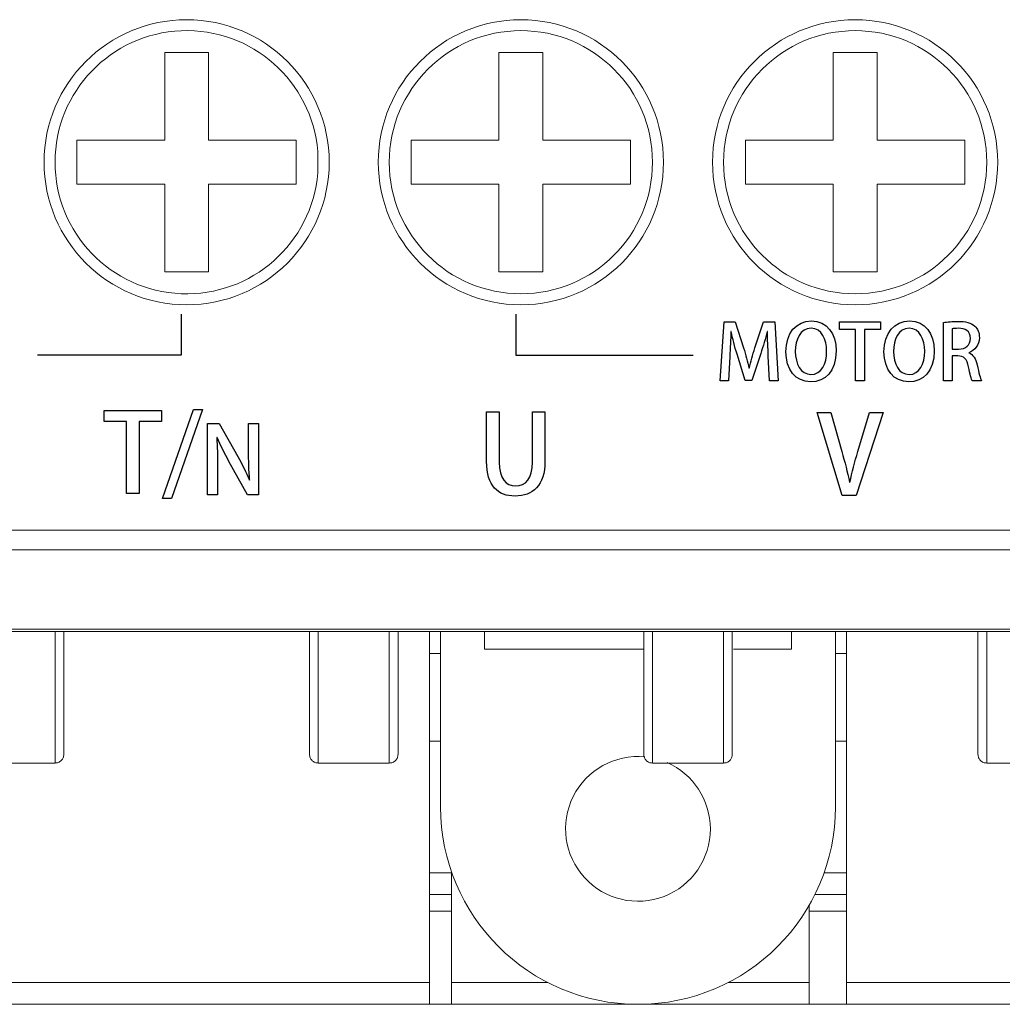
# Model space of a CAD drawing. Header units: millimetres. Extents: x -420 to 420, y -297 to 297.
# Tile 5 of 146: x -251 to -229, y -165 to -143. Entities that reach past the tile are written whole.
import ezdxf

# ---------------------------------------------------------------- set-up
doc = ezdxf.new("R2010")
doc.units = ezdxf.units.MM
doc.header["$MEASUREMENT"] = 0
doc.layers.add('layer 1', color=7, linetype='Continuous')

msp = doc.modelspace()

# ---------------------------------------------------------------- linework, layer by layer
at = {"layer": 'layer 1', "lineweight": 9}
for points, knots in [([(-244.4355, -145.8025), (-244.4355, -144.0076), (-245.8905, -142.5525), (-247.6855, -142.5525), (-247.6855, -142.5525), (-249.4804, -142.5525), (-250.9355, -144.0076), (-250.9355, -145.8025), (-250.9355, -145.8025), (-250.9355, -147.5974), (-249.4804, -149.0525), (-247.6855, -149.0525), (-247.6855, -149.0525), (-245.8906, -149.0525), (-244.4355, -147.5974), (-244.4355, -145.8025)], [0, 0, 0, 0, 0.2, 0.2, 0.2, 0.2, 0.4, 0.4, 0.4, 0.4, 0.6, 0.6, 0.6, 0.6, 1, 1, 1, 1]), ([(-236.8155, -145.8025), (-236.8155, -144.0076), (-238.2705, -142.5525), (-240.0655, -142.5525), (-240.0655, -142.5525), (-241.8604, -142.5525), (-243.3155, -144.0076), (-243.3155, -145.8025), (-243.3155, -145.8025), (-243.3155, -147.5974), (-241.8604, -149.0525), (-240.0655, -149.0525), (-240.0655, -149.0525), (-238.2706, -149.0525), (-236.8155, -147.5974), (-236.8155, -145.8025)], [0, 0, 0, 0, 0.2, 0.2, 0.2, 0.2, 0.4, 0.4, 0.4, 0.4, 0.6, 0.6, 0.6, 0.6, 1, 1, 1, 1]), ([(-229.1955, -145.8025), (-229.1955, -144.0076), (-230.6505, -142.5525), (-232.4455, -142.5525), (-232.4455, -142.5525), (-234.2404, -142.5525), (-235.6955, -144.0076), (-235.6955, -145.8025), (-235.6955, -145.8025), (-235.6955, -147.5974), (-234.2404, -149.0525), (-232.4455, -149.0525), (-232.4455, -149.0525), (-230.6506, -149.0525), (-229.1955, -147.5974), (-229.1955, -145.8025)], [0, 0, 0, 0, 0.2, 0.2, 0.2, 0.2, 0.4, 0.4, 0.4, 0.4, 0.6, 0.6, 0.6, 0.6, 1, 1, 1, 1]), ([(-244.6955, -145.5577), (-244.8267, -143.9539), (-246.2001, -142.7393), (-247.8079, -142.805), (-247.8079, -142.805), (-249.4158, -142.8707), (-250.6855, -144.1933), (-250.6855, -145.8025), (-250.6855, -145.8025), (-250.6855, -147.4117), (-249.4158, -148.7343), (-247.8079, -148.8), (-247.8079, -148.8), (-246.2001, -148.8657), (-244.8267, -147.6511), (-244.6955, -146.0472)], [0, 0, 0, 0, 0.2, 0.2, 0.2, 0.2, 0.4, 0.4, 0.4, 0.4, 0.6, 0.6, 0.6, 0.6, 1, 1, 1, 1]), ([(-237.0655, -145.8025), (-237.0655, -144.1456), (-238.4086, -142.8025), (-240.0655, -142.8025), (-240.0655, -142.8025), (-241.7223, -142.8025), (-243.0655, -144.1456), (-243.0655, -145.8025), (-243.0655, -145.8025), (-243.0655, -147.4593), (-241.7223, -148.8025), (-240.0655, -148.8025), (-240.0655, -148.8025), (-238.4086, -148.8025), (-237.0655, -147.4594), (-237.0655, -145.8025)], [0, 0, 0, 0, 0.2, 0.2, 0.2, 0.2, 0.4, 0.4, 0.4, 0.4, 0.6, 0.6, 0.6, 0.6, 1, 1, 1, 1]), ([(-229.4455, -145.8025), (-229.4455, -144.1456), (-230.7886, -142.8025), (-232.4455, -142.8025), (-232.4455, -142.8025), (-234.1023, -142.8025), (-235.4455, -144.1456), (-235.4455, -145.8025), (-235.4455, -145.8025), (-235.4455, -147.4593), (-234.1023, -148.8025), (-232.4455, -148.8025), (-232.4455, -148.8025), (-230.7886, -148.8025), (-229.4455, -147.4594), (-229.4455, -145.8025)], [0, 0, 0, 0, 0.2, 0.2, 0.2, 0.2, 0.4, 0.4, 0.4, 0.4, 0.6, 0.6, 0.6, 0.6, 1, 1, 1, 1]), ([(-250.6855, -159.5025), (-250.6855, -159.5025), (-250.6855, -159.5025), (-250.6855, -159.5025), (-250.6855, -159.5025), (-250.6855, -159.5025), (-250.6855, -159.467), (-250.6855, -159.3939), (-250.6855, -159.3939), (-250.6855, -159.3185), (-250.6855, -159.2031), (-250.6855, -159.0404), (-250.6855, -159.0404), (-250.6855, -158.9006), (-250.6855, -158.7259), (-250.6855, -158.5047), (-250.6855, -158.5047), (-250.6855, -158.2765), (-250.6855, -157.9987), (-250.6855, -157.663), (-250.6855, -157.663), (-250.6855, -157.4757), (-250.6855, -157.2702), (-250.6855, -157.0522), (-250.6855, -157.0522), (-250.6855, -156.8746), (-250.6855, -156.6885), (-250.6855, -156.5025)], [0, 0, 0, 0, 0.125, 0.125, 0.125, 0.125, 0.25, 0.25, 0.25, 0.25, 0.375, 0.375, 0.375, 0.375, 0.5, 0.5, 0.5, 0.5, 0.625, 0.625, 0.625, 0.625, 0.75, 0.75, 0.75, 0.75, 1, 1, 1, 1]), ([(-250.4855, -156.5025), (-250.4855, -156.6684), (-250.4855, -156.8344), (-250.4855, -156.9929), (-250.4855, -156.9929), (-250.4855, -157.1912), (-250.4855, -157.3779), (-250.4855, -157.5484), (-250.4855, -157.5484), (-250.4855, -157.864), (-250.4855, -158.1243), (-250.4855, -158.3385), (-250.4855, -158.3385), (-250.4855, -158.551), (-250.4855, -158.7182), (-250.4855, -158.8533), (-250.4855, -158.8533), (-250.4855, -159.1235), (-250.4855, -159.2657), (-250.4855, -159.2945), (-250.4855, -159.2945), (-250.4855, -159.2991), (-250.4855, -159.3008), (-250.4855, -159.3025)], [0, 0, 0, 0, 0.1428571, 0.1428571, 0.1428571, 0.1428571, 0.2857143, 0.2857143, 0.2857143, 0.2857143, 0.4285714, 0.4285714, 0.4285714, 0.4285714, 0.5714286, 0.5714286, 0.5714286, 0.5714286, 0.7142857, 0.7142857, 0.7142857, 0.7142857, 1, 1, 1, 1]), ([(-244.8855, -159.3025), (-244.8855, -159.2824), (-244.8855, -159.2624), (-244.8855, -159.1944), (-244.8855, -159.1944), (-244.8855, -159.1265), (-244.8855, -159.0107), (-244.8855, -158.8533), (-244.8855, -158.8533), (-244.8855, -158.7176), (-244.8855, -158.5508), (-244.8855, -158.3385), (-244.8855, -158.3385), (-244.8855, -158.1244), (-244.8855, -157.864), (-244.8855, -157.5484), (-244.8855, -157.5484), (-244.8855, -157.3779), (-244.8855, -157.1912), (-244.8855, -156.9929), (-244.8855, -156.9929), (-244.8855, -156.8344), (-244.8855, -156.6684), (-244.8855, -156.5025)], [0, 0, 0, 0, 0.1428571, 0.1428571, 0.1428571, 0.1428571, 0.2857143, 0.2857143, 0.2857143, 0.2857143, 0.4285714, 0.4285714, 0.4285714, 0.4285714, 0.5714286, 0.5714286, 0.5714286, 0.5714286, 0.7142857, 0.7142857, 0.7142857, 0.7142857, 1, 1, 1, 1]), ([(-244.6855, -156.5025), (-244.6855, -156.5025), (-244.6855, -156.5025), (-244.6855, -156.5025), (-244.6855, -156.5025), (-244.6855, -156.6879), (-244.6855, -156.8744), (-244.6855, -157.0522), (-244.6855, -157.0522), (-244.6855, -157.2705), (-244.6855, -157.4757), (-244.6855, -157.663), (-244.6855, -157.663), (-244.6855, -157.9987), (-244.6855, -158.2767), (-244.6855, -158.5047), (-244.6855, -158.5047), (-244.6855, -158.7257), (-244.6855, -158.8996), (-244.6855, -159.0404), (-244.6855, -159.0404), (-244.6855, -159.1176), (-244.6855, -159.1849), (-244.6855, -159.2394), (-244.6855, -159.2394), (-244.6855, -159.4127), (-244.6855, -159.4576), (-244.6855, -159.5025)], [0, 0, 0, 0, 0.125, 0.125, 0.125, 0.125, 0.25, 0.25, 0.25, 0.25, 0.375, 0.375, 0.375, 0.375, 0.5, 0.5, 0.5, 0.5, 0.625, 0.625, 0.625, 0.625, 0.75, 0.75, 0.75, 0.75, 1, 1, 1, 1]), ([(-243.0655, -159.5025), (-243.0655, -159.5025), (-243.0655, -159.5025), (-243.0655, -159.5025), (-243.0655, -159.5025), (-243.0655, -159.5025), (-243.0655, -159.467), (-243.0655, -159.3939), (-243.0655, -159.3939), (-243.0655, -159.3185), (-243.0655, -159.2031), (-243.0655, -159.0404), (-243.0655, -159.0404), (-243.0655, -158.9006), (-243.0655, -158.7259), (-243.0655, -158.5047), (-243.0655, -158.5047), (-243.0655, -158.2765), (-243.0655, -157.9987), (-243.0655, -157.663), (-243.0655, -157.663), (-243.0655, -157.4757), (-243.0655, -157.2702), (-243.0655, -157.0522), (-243.0655, -157.0522), (-243.0655, -156.8746), (-243.0655, -156.6885), (-243.0655, -156.5025)], [0, 0, 0, 0, 0.125, 0.125, 0.125, 0.125, 0.25, 0.25, 0.25, 0.25, 0.375, 0.375, 0.375, 0.375, 0.5, 0.5, 0.5, 0.5, 0.625, 0.625, 0.625, 0.625, 0.75, 0.75, 0.75, 0.75, 1, 1, 1, 1]), ([(-242.8655, -156.5025), (-242.8655, -156.6684), (-242.8655, -156.8344), (-242.8655, -156.9929), (-242.8655, -156.9929), (-242.8655, -157.1912), (-242.8655, -157.3779), (-242.8655, -157.5484), (-242.8655, -157.5484), (-242.8655, -157.864), (-242.8655, -158.1243), (-242.8655, -158.3385), (-242.8655, -158.3385), (-242.8655, -158.551), (-242.8655, -158.7182), (-242.8655, -158.8533), (-242.8655, -158.8533), (-242.8655, -159.1235), (-242.8655, -159.2657), (-242.8655, -159.2945), (-242.8655, -159.2945), (-242.8655, -159.2991), (-242.8655, -159.3008), (-242.8655, -159.3025)], [0, 0, 0, 0, 0.1428571, 0.1428571, 0.1428571, 0.1428571, 0.2857143, 0.2857143, 0.2857143, 0.2857143, 0.4285714, 0.4285714, 0.4285714, 0.4285714, 0.5714286, 0.5714286, 0.5714286, 0.5714286, 0.7142857, 0.7142857, 0.7142857, 0.7142857, 1, 1, 1, 1]), ([(-237.2655, -159.3025), (-237.2655, -159.2824), (-237.2655, -159.2624), (-237.2655, -159.1944), (-237.2655, -159.1944), (-237.2655, -159.1265), (-237.2655, -159.0107), (-237.2655, -158.8533), (-237.2655, -158.8533), (-237.2655, -158.7176), (-237.2655, -158.5508), (-237.2655, -158.3385), (-237.2655, -158.3385), (-237.2655, -158.1244), (-237.2655, -157.864), (-237.2655, -157.5484), (-237.2655, -157.5484), (-237.2655, -157.3779), (-237.2655, -157.1912), (-237.2655, -156.9929), (-237.2655, -156.9929), (-237.2655, -156.8344), (-237.2655, -156.6684), (-237.2655, -156.5025)], [0, 0, 0, 0, 0.1428571, 0.1428571, 0.1428571, 0.1428571, 0.2857143, 0.2857143, 0.2857143, 0.2857143, 0.4285714, 0.4285714, 0.4285714, 0.4285714, 0.5714286, 0.5714286, 0.5714286, 0.5714286, 0.7142857, 0.7142857, 0.7142857, 0.7142857, 1, 1, 1, 1]), ([(-237.0655, -156.5025), (-237.0655, -156.5025), (-237.0655, -156.5025), (-237.0655, -156.5025), (-237.0655, -156.5025), (-237.0655, -156.6879), (-237.0655, -156.8744), (-237.0655, -157.0522), (-237.0655, -157.0522), (-237.0655, -157.2705), (-237.0655, -157.4757), (-237.0655, -157.663), (-237.0655, -157.663), (-237.0655, -157.9987), (-237.0655, -158.2767), (-237.0655, -158.5047), (-237.0655, -158.5047), (-237.0655, -158.7257), (-237.0655, -158.8996), (-237.0655, -159.0404), (-237.0655, -159.0404), (-237.0655, -159.1176), (-237.0655, -159.1849), (-237.0655, -159.2394), (-237.0655, -159.2394), (-237.0655, -159.4127), (-237.0655, -159.4576), (-237.0655, -159.5025)], [0, 0, 0, 0, 0.125, 0.125, 0.125, 0.125, 0.25, 0.25, 0.25, 0.25, 0.375, 0.375, 0.375, 0.375, 0.5, 0.5, 0.5, 0.5, 0.625, 0.625, 0.625, 0.625, 0.75, 0.75, 0.75, 0.75, 1, 1, 1, 1]), ([(-235.4455, -159.5025), (-235.4455, -159.5025), (-235.4455, -159.5025), (-235.4455, -159.5025), (-235.4455, -159.5025), (-235.4455, -159.5025), (-235.4455, -159.467), (-235.4455, -159.3939), (-235.4455, -159.3939), (-235.4455, -159.3185), (-235.4455, -159.2031), (-235.4455, -159.0404), (-235.4455, -159.0404), (-235.4455, -158.9006), (-235.4455, -158.7259), (-235.4455, -158.5047), (-235.4455, -158.5047), (-235.4455, -158.2765), (-235.4455, -157.9987), (-235.4455, -157.663), (-235.4455, -157.663), (-235.4455, -157.4757), (-235.4455, -157.2702), (-235.4455, -157.0522), (-235.4455, -157.0522), (-235.4455, -156.8746), (-235.4455, -156.6885), (-235.4455, -156.5025)], [0, 0, 0, 0, 0.125, 0.125, 0.125, 0.125, 0.25, 0.25, 0.25, 0.25, 0.375, 0.375, 0.375, 0.375, 0.5, 0.5, 0.5, 0.5, 0.625, 0.625, 0.625, 0.625, 0.75, 0.75, 0.75, 0.75, 1, 1, 1, 1]), ([(-235.2455, -156.5025), (-235.2455, -156.6684), (-235.2455, -156.8344), (-235.2455, -156.9929), (-235.2455, -156.9929), (-235.2455, -157.1912), (-235.2455, -157.3779), (-235.2455, -157.5484), (-235.2455, -157.5484), (-235.2455, -157.864), (-235.2455, -158.1243), (-235.2455, -158.3385), (-235.2455, -158.3385), (-235.2455, -158.551), (-235.2455, -158.7182), (-235.2455, -158.8533), (-235.2455, -158.8533), (-235.2455, -159.1235), (-235.2455, -159.2657), (-235.2455, -159.2945), (-235.2455, -159.2945), (-235.2455, -159.2991), (-235.2455, -159.3008), (-235.2455, -159.3025)], [0, 0, 0, 0, 0.1428571, 0.1428571, 0.1428571, 0.1428571, 0.2857143, 0.2857143, 0.2857143, 0.2857143, 0.4285714, 0.4285714, 0.4285714, 0.4285714, 0.5714286, 0.5714286, 0.5714286, 0.5714286, 0.7142857, 0.7142857, 0.7142857, 0.7142857, 1, 1, 1, 1]), ([(-229.6455, -159.3025), (-229.6455, -159.2824), (-229.6455, -159.2624), (-229.6455, -159.1944), (-229.6455, -159.1944), (-229.6455, -159.1265), (-229.6455, -159.0107), (-229.6455, -158.8533), (-229.6455, -158.8533), (-229.6455, -158.7176), (-229.6455, -158.5508), (-229.6455, -158.3385), (-229.6455, -158.3385), (-229.6455, -158.1244), (-229.6455, -157.864), (-229.6455, -157.5484), (-229.6455, -157.5484), (-229.6455, -157.3779), (-229.6455, -157.1912), (-229.6455, -156.9929), (-229.6455, -156.9929), (-229.6455, -156.8344), (-229.6455, -156.6684), (-229.6455, -156.5025)], [0, 0, 0, 0, 0.1428571, 0.1428571, 0.1428571, 0.1428571, 0.2857143, 0.2857143, 0.2857143, 0.2857143, 0.4285714, 0.4285714, 0.4285714, 0.4285714, 0.5714286, 0.5714286, 0.5714286, 0.5714286, 0.7142857, 0.7142857, 0.7142857, 0.7142857, 1, 1, 1, 1]), ([(-229.4455, -156.5025), (-229.4455, -156.5025), (-229.4455, -156.5025), (-229.4455, -156.5025), (-229.4455, -156.5025), (-229.4455, -156.6879), (-229.4455, -156.8744), (-229.4455, -157.0522), (-229.4455, -157.0522), (-229.4455, -157.2705), (-229.4455, -157.4757), (-229.4455, -157.663), (-229.4455, -157.663), (-229.4455, -157.9987), (-229.4455, -158.2767), (-229.4455, -158.5047), (-229.4455, -158.5047), (-229.4455, -158.7257), (-229.4455, -158.8996), (-229.4455, -159.0404), (-229.4455, -159.0404), (-229.4455, -159.1176), (-229.4455, -159.1849), (-229.4455, -159.2394), (-229.4455, -159.2394), (-229.4455, -159.4127), (-229.4455, -159.4576), (-229.4455, -159.5025)], [0, 0, 0, 0, 0.125, 0.125, 0.125, 0.125, 0.25, 0.25, 0.25, 0.25, 0.375, 0.375, 0.375, 0.375, 0.5, 0.5, 0.5, 0.5, 0.625, 0.625, 0.625, 0.625, 0.75, 0.75, 0.75, 0.75, 1, 1, 1, 1]), ([(-250.6855, -159.5025), (-250.6593, -159.4995), (-250.633, -159.4965), (-250.6089, -159.4873), (-250.6089, -159.4873), (-250.5848, -159.478), (-250.5628, -159.4626), (-250.544, -159.4439), (-250.544, -159.4439), (-250.5253, -159.4252), (-250.5099, -159.4031), (-250.5007, -159.379), (-250.5007, -159.379), (-250.4915, -159.3549), (-250.4885, -159.3287), (-250.4855, -159.3025)], [0, 0, 0, 0, 0.2, 0.2, 0.2, 0.2, 0.4, 0.4, 0.4, 0.4, 0.6, 0.6, 0.6, 0.6, 1, 1, 1, 1]), ([(-244.8855, -159.3025), (-244.8825, -159.3287), (-244.8794, -159.3549), (-244.8702, -159.379), (-244.8702, -159.379), (-244.861, -159.4031), (-244.8456, -159.4252), (-244.8269, -159.4439), (-244.8269, -159.4439), (-244.8082, -159.4626), (-244.7861, -159.478), (-244.762, -159.4873), (-244.762, -159.4873), (-244.7379, -159.4965), (-244.7117, -159.4995), (-244.6855, -159.5025)], [0, 0, 0, 0, 0.2, 0.2, 0.2, 0.2, 0.4, 0.4, 0.4, 0.4, 0.6, 0.6, 0.6, 0.6, 1, 1, 1, 1]), ([(-243.0655, -159.5025), (-243.0393, -159.4995), (-243.013, -159.4965), (-242.9889, -159.4873), (-242.9889, -159.4873), (-242.9648, -159.478), (-242.9428, -159.4626), (-242.924, -159.4439), (-242.924, -159.4439), (-242.9053, -159.4252), (-242.8899, -159.4031), (-242.8807, -159.379), (-242.8807, -159.379), (-242.8715, -159.3549), (-242.8685, -159.3287), (-242.8655, -159.3025)], [0, 0, 0, 0, 0.2, 0.2, 0.2, 0.2, 0.4, 0.4, 0.4, 0.4, 0.6, 0.6, 0.6, 0.6, 1, 1, 1, 1]), ([(-237.2402, -159.3598), (-237.9187, -159.2957), (-238.5668, -159.6553), (-238.8715, -160.265), (-238.8715, -160.265), (-239.1761, -160.8746), (-239.0745, -161.6089), (-238.6159, -162.1129), (-238.6159, -162.1129), (-238.1572, -162.617), (-237.4358, -162.7872), (-236.8001, -162.5413), (-236.8001, -162.5413), (-236.1645, -162.2954), (-235.7455, -161.684), (-235.7455, -161.0025)], [0, 0, 0, 0, 0.2, 0.2, 0.2, 0.2, 0.4, 0.4, 0.4, 0.4, 0.6, 0.6, 0.6, 0.6, 1, 1, 1, 1]), ([(-237.2655, -159.3025), (-237.2625, -159.3287), (-237.2594, -159.3549), (-237.2502, -159.379), (-237.2502, -159.379), (-237.241, -159.4031), (-237.2256, -159.4252), (-237.2069, -159.4439), (-237.2069, -159.4439), (-237.1882, -159.4626), (-237.1661, -159.478), (-237.142, -159.4873), (-237.142, -159.4873), (-237.1179, -159.4965), (-237.0917, -159.4995), (-237.0655, -159.5025)], [0, 0, 0, 0, 0.2, 0.2, 0.2, 0.2, 0.4, 0.4, 0.4, 0.4, 0.6, 0.6, 0.6, 0.6, 1, 1, 1, 1]), ([(-235.2455, -159.3025), (-235.2485, -159.3287), (-235.2515, -159.3549), (-235.2607, -159.379), (-235.2607, -159.379), (-235.2699, -159.4031), (-235.2853, -159.4252), (-235.304, -159.4439), (-235.304, -159.4439), (-235.3228, -159.4626), (-235.3448, -159.478), (-235.3689, -159.4873), (-235.3689, -159.4873), (-235.393, -159.4965), (-235.4193, -159.4995), (-235.4455, -159.5025)], [0, 0, 0, 0, 0.2, 0.2, 0.2, 0.2, 0.4, 0.4, 0.4, 0.4, 0.6, 0.6, 0.6, 0.6, 1, 1, 1, 1]), ([(-229.4455, -159.5025), (-229.4717, -159.4995), (-229.4979, -159.4965), (-229.522, -159.4873), (-229.522, -159.4873), (-229.5461, -159.478), (-229.5682, -159.4626), (-229.5869, -159.4439), (-229.5869, -159.4439), (-229.6056, -159.4252), (-229.621, -159.4031), (-229.6302, -159.379), (-229.6302, -159.379), (-229.6394, -159.3549), (-229.6425, -159.3287), (-229.6455, -159.3025)], [0, 0, 0, 0, 0.2, 0.2, 0.2, 0.2, 0.4, 0.4, 0.4, 0.4, 0.6, 0.6, 0.6, 0.6, 1, 1, 1, 1]), ([(-241.8955, -160.5025), (-241.8955, -162.9878), (-239.8807, -165.0025), (-237.3955, -165.0025), (-237.3955, -165.0025), (-234.9102, -165.0025), (-232.8955, -162.9878), (-232.8955, -160.5025)], [0, 0, 0, 0, 0.3333333, 0.3333333, 0.3333333, 0.3333333, 1, 1, 1, 1])]:
    msp.add_open_spline(points, degree=3, knots=knots, dxfattribs=at)
for points in [[(-247.1855, -143.3025), (-247.1855, -143.3025), (-248.1855, -143.3025), (-248.1855, -143.3025)], [(-248.1855, -143.3025), (-248.1855, -143.3025), (-248.1855, -145.3025), (-248.1855, -145.3025)], [(-247.1855, -143.3025), (-247.1855, -143.3025), (-247.1855, -145.3025), (-247.1855, -145.3025)], [(-239.5655, -143.3025), (-239.5655, -143.3025), (-240.5655, -143.3025), (-240.5655, -143.3025)], [(-240.5655, -143.3025), (-240.5655, -143.3025), (-240.5655, -145.3025), (-240.5655, -145.3025)], [(-239.5655, -143.3025), (-239.5655, -143.3025), (-239.5655, -145.3025), (-239.5655, -145.3025)], [(-231.9455, -143.3025), (-231.9455, -143.3025), (-232.9455, -143.3025), (-232.9455, -143.3025)], [(-232.9455, -143.3025), (-232.9455, -143.3025), (-232.9455, -145.3025), (-232.9455, -145.3025)], [(-231.9455, -143.3025), (-231.9455, -143.3025), (-231.9455, -145.3025), (-231.9455, -145.3025)], [(-250.1855, -145.3025), (-250.1855, -145.3025), (-250.1855, -146.3025), (-250.1855, -146.3025)], [(-250.1855, -145.3025), (-250.1855, -145.3025), (-248.1855, -145.3025), (-248.1855, -145.3025)], [(-247.1855, -145.3025), (-247.1855, -145.3025), (-245.1855, -145.3025), (-245.1855, -145.3025)], [(-245.1855, -145.3025), (-245.1855, -145.3025), (-245.1855, -146.3025), (-245.1855, -146.3025)], [(-242.5655, -145.3025), (-242.5655, -145.3025), (-240.5655, -145.3025), (-240.5655, -145.3025)], [(-242.5655, -145.3025), (-242.5655, -145.3025), (-242.5655, -146.3025), (-242.5655, -146.3025)], [(-239.5655, -145.3025), (-239.5655, -145.3025), (-237.5655, -145.3025), (-237.5655, -145.3025)], [(-237.5655, -145.3025), (-237.5655, -145.3025), (-237.5655, -146.3025), (-237.5655, -146.3025)], [(-234.9455, -145.3025), (-234.9455, -145.3025), (-232.9455, -145.3025), (-232.9455, -145.3025)], [(-234.9455, -145.3025), (-234.9455, -145.3025), (-234.9455, -146.3025), (-234.9455, -146.3025)], [(-231.9455, -145.3025), (-231.9455, -145.3025), (-229.9455, -145.3025), (-229.9455, -145.3025)], [(-229.9455, -145.3025), (-229.9455, -145.3025), (-229.9455, -146.3025), (-229.9455, -146.3025)], [(-244.6955, -145.5577), (-244.6955, -145.5577), (-244.6955, -146.0472), (-244.6955, -146.0472)], [(-250.1855, -146.3025), (-250.1855, -146.3025), (-248.1855, -146.3025), (-248.1855, -146.3025)], [(-248.1855, -146.3025), (-248.1855, -146.3025), (-248.1855, -148.3025), (-248.1855, -148.3025)], [(-247.1855, -146.3025), (-247.1855, -146.3025), (-245.1855, -146.3025), (-245.1855, -146.3025)], [(-247.1855, -146.3025), (-247.1855, -146.3025), (-247.1855, -148.3025), (-247.1855, -148.3025)], [(-242.5655, -146.3025), (-242.5655, -146.3025), (-240.5655, -146.3025), (-240.5655, -146.3025)], [(-240.5655, -146.3025), (-240.5655, -146.3025), (-240.5655, -148.3025), (-240.5655, -148.3025)], [(-239.5655, -146.3025), (-239.5655, -146.3025), (-239.5655, -148.3025), (-239.5655, -148.3025)], [(-239.5655, -146.3025), (-239.5655, -146.3025), (-237.5655, -146.3025), (-237.5655, -146.3025)], [(-234.9455, -146.3025), (-234.9455, -146.3025), (-232.9455, -146.3025), (-232.9455, -146.3025)], [(-232.9455, -146.3025), (-232.9455, -146.3025), (-232.9455, -148.3025), (-232.9455, -148.3025)], [(-231.9455, -146.3025), (-231.9455, -146.3025), (-231.9455, -148.3025), (-231.9455, -148.3025)], [(-231.9455, -146.3025), (-231.9455, -146.3025), (-229.9455, -146.3025), (-229.9455, -146.3025)], [(-247.1855, -148.3025), (-247.1855, -148.3025), (-248.1855, -148.3025), (-248.1855, -148.3025)], [(-239.5655, -148.3025), (-239.5655, -148.3025), (-240.5655, -148.3025), (-240.5655, -148.3025)], [(-231.9455, -148.3025), (-231.9455, -148.3025), (-232.9455, -148.3025), (-232.9455, -148.3025)], [(-268.8955, -154.1935), (-268.8955, -154.1935), (-205.8955, -154.1935), (-205.8955, -154.1935)], [(-205.8955, -154.6407), (-205.8955, -154.6407), (-268.8955, -154.6407), (-268.8955, -154.6407)], [(-268.8955, -156.4497), (-268.8955, -156.4497), (-205.8955, -156.4497), (-205.8955, -156.4497)], [(-205.8955, -156.5025), (-205.8955, -156.5025), (-268.8955, -156.5025), (-268.8955, -156.5025)], [(-242.1455, -156.5025), (-242.1455, -156.5025), (-242.1455, -164.5025), (-242.1455, -164.5025)], [(-241.8955, -160.5025), (-241.8955, -160.5025), (-241.8955, -156.5025), (-241.8955, -156.5025)], [(-240.8955, -156.5025), (-240.8955, -156.5025), (-240.8955, -156.9025), (-240.8955, -156.9025)], [(-233.8955, -156.9025), (-233.8955, -156.9025), (-233.8955, -156.5025), (-233.8955, -156.5025)], [(-232.8955, -160.5025), (-232.8955, -160.5025), (-232.8955, -156.5025), (-232.8955, -156.5025)], [(-232.6455, -164.5025), (-232.6455, -164.5025), (-232.6455, -156.5025), (-232.6455, -156.5025)], [(-237.2604, -156.9025), (-237.2604, -156.9025), (-240.8955, -156.9025), (-240.8955, -156.9025)], [(-233.8955, -156.9025), (-233.8955, -156.9025), (-235.2162, -156.9025), (-235.2162, -156.9025)], [(-242.1455, -157.0025), (-242.1455, -157.0025), (-241.8955, -157.0025), (-241.8955, -157.0025)], [(-232.8955, -157.0025), (-232.8955, -157.0025), (-232.6455, -157.0025), (-232.6455, -157.0025)], [(-241.8955, -159.0025), (-241.8955, -159.0025), (-242.1455, -159.0025), (-242.1455, -159.0025)], [(-232.6455, -159.0025), (-232.6455, -159.0025), (-232.8955, -159.0025), (-232.8955, -159.0025)], [(-250.6855, -159.5025), (-250.6855, -159.5025), (-252.3055, -159.5025), (-252.3055, -159.5025)], [(-243.0655, -159.5025), (-243.0655, -159.5025), (-244.6855, -159.5025), (-244.6855, -159.5025)], [(-235.4455, -159.5025), (-235.4455, -159.5025), (-237.0655, -159.5025), (-237.0655, -159.5025)], [(-235.7455, -161.0025), (-235.7455, -160.3473), (-236.1331, -159.7542), (-236.7332, -159.4912)], [(-227.8255, -159.5025), (-227.8255, -159.5025), (-229.4455, -159.5025), (-229.4455, -159.5025)], [(-241.6455, -162.0025), (-241.6455, -162.0025), (-242.1455, -162.0025), (-242.1455, -162.0025)], [(-241.6455, -161.9815), (-241.6455, -161.9815), (-241.6455, -164.5025), (-241.6455, -164.5025)], [(-232.6455, -162.0025), (-232.6455, -162.0025), (-233.1528, -162.0025), (-233.1528, -162.0025)], [(-241.6455, -162.5025), (-241.6455, -162.5025), (-242.1455, -162.5025), (-242.1455, -162.5025)], [(-232.6455, -162.5025), (-232.6455, -162.5025), (-233.3643, -162.5025), (-233.3643, -162.5025)], [(-233.4955, -164.5025), (-233.4955, -164.5025), (-233.4955, -162.7475), (-233.4955, -162.7475)], [(-242.1455, -162.8789), (-242.1455, -162.8789), (-241.6455, -162.8789), (-241.6455, -162.8789)], [(-233.4955, -162.8789), (-233.4955, -162.8789), (-232.6455, -162.8789), (-232.6455, -162.8789)], [(-256.9955, -164.5025), (-256.9955, -164.5025), (-242.1455, -164.5025), (-242.1455, -164.5025)], [(-242.1455, -164.5025), (-242.1455, -164.5025), (-242.1455, -165.0025), (-242.1455, -165.0025)], [(-241.6455, -165.0025), (-241.6455, -165.0025), (-241.6455, -164.5025), (-241.6455, -164.5025)], [(-241.6455, -164.5025), (-241.6455, -164.5025), (-239.457, -164.5025), (-239.457, -164.5025)], [(-235.3339, -164.5025), (-235.3339, -164.5025), (-233.4955, -164.5025), (-233.4955, -164.5025)], [(-233.4955, -164.5025), (-233.4955, -164.5025), (-233.4955, -165.0025), (-233.4955, -165.0025)], [(-232.6455, -164.5025), (-232.6455, -164.5025), (-217.7955, -164.5025), (-217.7955, -164.5025)], [(-232.6455, -165.0025), (-232.6455, -165.0025), (-232.6455, -164.5025), (-232.6455, -164.5025)], [(-242.1455, -165.0025), (-242.1455, -165.0025), (-256.9955, -165.0025), (-256.9955, -165.0025)], [(-242.1455, -165.0025), (-242.1455, -165.0025), (-241.6455, -165.0025), (-241.6455, -165.0025)], [(-233.4955, -165.0025), (-233.4955, -165.0025), (-241.6455, -165.0025), (-241.6455, -165.0025)], [(-233.4955, -165.0025), (-233.4955, -165.0025), (-232.6455, -165.0025), (-232.6455, -165.0025)], [(-217.7955, -165.0025), (-217.7955, -165.0025), (-232.6455, -165.0025), (-232.6455, -165.0025)]]:
    msp.add_open_spline(points, degree=3, dxfattribs=at)
at = {"layer": 'layer 1', "lineweight": 25}
for points in [[(-247.8108, -149.2643), (-247.8108, -149.2643), (-247.8108, -150.1997), (-247.8108, -150.1997), (-247.8108, -150.1997), (-247.8108, -150.1997), (-251.0861, -150.1997), (-251.0861, -150.1997)], [(-240.1794, -149.2643), (-240.1794, -149.2643), (-240.1794, -150.1997), (-240.1794, -150.1997), (-240.1794, -150.1997), (-240.1794, -150.1997), (-236.139, -150.1997), (-236.139, -150.1997)]]:
    msp.add_open_spline(points, degree=3, knots=[0, 0, 0, 0, 0.3333333, 0.3333333, 0.3333333, 0.3333333, 1, 1, 1, 1], dxfattribs=at)
at = {"layer": 'layer 1'}
for points, knots in [([(-234.2785, -149.4392), (-234.2785, -149.4392), (-234.5343, -149.4392), (-234.5343, -149.4392), (-234.5343, -149.4392), (-234.5343, -149.4392), (-234.7301, -150.0319), (-234.7301, -150.0319), (-234.7301, -150.0319), (-234.783, -150.1994), (-234.8253, -150.3529), (-234.8588, -150.4975), (-234.8588, -150.4975), (-234.8588, -150.4975), (-234.8641, -150.4975), (-234.8641, -150.4975), (-234.8641, -150.4975), (-234.8976, -150.3493), (-234.9382, -150.1994), (-234.9876, -150.0336), (-234.9876, -150.0336), (-234.9876, -150.0336), (-235.1781, -149.4392), (-235.1781, -149.4392), (-235.1781, -149.4392), (-235.1781, -149.4392), (-235.4321, -149.4392), (-235.4321, -149.4392), (-235.4321, -149.4392), (-235.4321, -149.4392), (-235.5238, -150.7903), (-235.5238, -150.7903), (-235.5238, -150.7903), (-235.5238, -150.7903), (-235.3333, -150.7903), (-235.3333, -150.7903), (-235.3333, -150.7903), (-235.3333, -150.7903), (-235.3033, -150.2329), (-235.3033, -150.2329), (-235.3033, -150.2329), (-235.2927, -150.0442), (-235.2821, -149.8308), (-235.2786, -149.6632), (-235.2786, -149.6632), (-235.2786, -149.6632), (-235.2733, -149.6632), (-235.2733, -149.6632), (-235.2733, -149.6632), (-235.2398, -149.8255), (-235.1922, -150.0019), (-235.1375, -150.1783), (-235.1375, -150.1783), (-235.1375, -150.1783), (-234.9523, -150.778), (-234.9523, -150.778), (-234.9523, -150.778), (-234.9523, -150.778), (-234.7989, -150.778), (-234.7989, -150.778), (-234.7989, -150.778), (-234.7989, -150.778), (-234.5978, -150.1659), (-234.5978, -150.1659), (-234.5978, -150.1659), (-234.5413, -149.9948), (-234.4884, -149.822), (-234.4479, -149.6632), (-234.4479, -149.6632), (-234.4479, -149.6632), (-234.4426, -149.6632), (-234.4426, -149.6632), (-234.4426, -149.6632), (-234.4443, -149.8308), (-234.4337, -150.0389), (-234.4249, -150.2224), (-234.4249, -150.2224), (-234.4249, -150.2224), (-234.3949, -150.7903), (-234.3949, -150.7903), (-234.3949, -150.7903), (-234.3949, -150.7903), (-234.1974, -150.7903), (-234.1974, -150.7903), (-234.1974, -150.7903), (-234.1974, -150.7903), (-234.2785, -149.4392), (-234.2785, -149.4392)], [0, 0, 0, 0, 0.0434783, 0.0434783, 0.0434783, 0.0434783, 0.0869565, 0.0869565, 0.0869565, 0.0869565, 0.1304348, 0.1304348, 0.1304348, 0.1304348, 0.173913, 0.173913, 0.173913, 0.173913, 0.2173913, 0.2173913, 0.2173913, 0.2173913, 0.2608696, 0.2608696, 0.2608696, 0.2608696, 0.3043478, 0.3043478, 0.3043478, 0.3043478, 0.3478261, 0.3478261, 0.3478261, 0.3478261, 0.3913043, 0.3913043, 0.3913043, 0.3913043, 0.4347826, 0.4347826, 0.4347826, 0.4347826, 0.4782609, 0.4782609, 0.4782609, 0.4782609, 0.5217391, 0.5217391, 0.5217391, 0.5217391, 0.5652174, 0.5652174, 0.5652174, 0.5652174, 0.6086957, 0.6086957, 0.6086957, 0.6086957, 0.6521739, 0.6521739, 0.6521739, 0.6521739, 0.6956522, 0.6956522, 0.6956522, 0.6956522, 0.7391304, 0.7391304, 0.7391304, 0.7391304, 0.7826087, 0.7826087, 0.7826087, 0.7826087, 0.826087, 0.826087, 0.826087, 0.826087, 0.8695652, 0.8695652, 0.8695652, 0.8695652, 0.9130435, 0.9130435, 0.9130435, 0.9130435, 1, 1, 1, 1]), ([(-233.4425, -149.4198), (-233.7882, -149.4198), (-234.0245, -149.6985), (-234.0245, -150.1236), (-234.0245, -150.1236), (-234.0245, -150.531), (-233.804, -150.8097), (-233.4601, -150.8097), (-233.4601, -150.8097), (-233.132, -150.8097), (-232.8798, -150.5716), (-232.8798, -150.1024), (-232.8798, -150.1024), (-232.8798, -149.7144), (-233.0844, -149.4198), (-233.4425, -149.4198)], [0, 0, 0, 0, 0.2, 0.2, 0.2, 0.2, 0.4, 0.4, 0.4, 0.4, 0.6, 0.6, 0.6, 0.6, 1, 1, 1, 1]), ([(-231.8674, -149.4392), (-231.8674, -149.4392), (-232.8004, -149.4392), (-232.8004, -149.4392), (-232.8004, -149.4392), (-232.8004, -149.4392), (-232.8004, -149.6138), (-232.8004, -149.6138), (-232.8004, -149.6138), (-232.8004, -149.6138), (-232.4371, -149.6138), (-232.4371, -149.6138), (-232.4371, -149.6138), (-232.4371, -149.6138), (-232.4371, -150.7903), (-232.4371, -150.7903), (-232.4371, -150.7903), (-232.4371, -150.7903), (-232.2325, -150.7903), (-232.2325, -150.7903), (-232.2325, -150.7903), (-232.2325, -150.7903), (-232.2325, -149.6138), (-232.2325, -149.6138), (-232.2325, -149.6138), (-232.2325, -149.6138), (-231.8674, -149.6138), (-231.8674, -149.6138), (-231.8674, -149.6138), (-231.8674, -149.6138), (-231.8674, -149.4392), (-231.8674, -149.4392)], [0, 0, 0, 0, 0.1111111, 0.1111111, 0.1111111, 0.1111111, 0.2222222, 0.2222222, 0.2222222, 0.2222222, 0.3333333, 0.3333333, 0.3333333, 0.3333333, 0.4444444, 0.4444444, 0.4444444, 0.4444444, 0.5555556, 0.5555556, 0.5555556, 0.5555556, 0.6666667, 0.6666667, 0.6666667, 0.6666667, 0.7777778, 0.7777778, 0.7777778, 0.7777778, 1, 1, 1, 1]), ([(-231.206, -149.4198), (-231.5517, -149.4198), (-231.788, -149.6985), (-231.788, -150.1236), (-231.788, -150.1236), (-231.788, -150.531), (-231.5675, -150.8097), (-231.2236, -150.8097), (-231.2236, -150.8097), (-230.8955, -150.8097), (-230.6433, -150.5716), (-230.6433, -150.1024), (-230.6433, -150.1024), (-230.6433, -149.7144), (-230.8479, -149.4198), (-231.206, -149.4198)], [0, 0, 0, 0, 0.2, 0.2, 0.2, 0.2, 0.4, 0.4, 0.4, 0.4, 0.6, 0.6, 0.6, 0.6, 1, 1, 1, 1]), ([(-229.8549, -150.1447), (-229.7191, -150.0936), (-229.6132, -149.9754), (-229.6132, -149.8026), (-229.6132, -149.8026), (-229.6132, -149.6932), (-229.6503, -149.5997), (-229.7208, -149.538), (-229.7208, -149.538), (-229.8055, -149.4622), (-229.9289, -149.4304), (-230.1053, -149.4304), (-230.1053, -149.4304), (-230.227, -149.4304), (-230.347, -149.4428), (-230.4334, -149.4586), (-230.4334, -149.4586), (-230.4334, -149.4586), (-230.4334, -150.7903), (-230.4334, -150.7903), (-230.4334, -150.7903), (-230.4334, -150.7903), (-230.2306, -150.7903), (-230.2306, -150.7903), (-230.2306, -150.7903), (-230.2306, -150.7903), (-230.2306, -150.2188), (-230.2306, -150.2188), (-230.2306, -150.2188), (-230.2306, -150.2188), (-230.1071, -150.2188), (-230.1071, -150.2188), (-230.1071, -150.2188), (-229.9642, -150.2188), (-229.899, -150.2876), (-229.8619, -150.4675), (-229.8619, -150.4675), (-229.8284, -150.6333), (-229.7967, -150.7515), (-229.7773, -150.7903), (-229.7773, -150.7903), (-229.7773, -150.7903), (-229.5656, -150.7903), (-229.5656, -150.7903), (-229.5656, -150.7903), (-229.5921, -150.7391), (-229.6256, -150.5998), (-229.6661, -150.4234), (-229.6661, -150.4234), (-229.6979, -150.2806), (-229.7543, -150.1853), (-229.8549, -150.1483), (-229.8549, -150.1483), (-229.8549, -150.1483), (-229.8549, -150.1447), (-229.8549, -150.1447)], [0, 0, 0, 0, 0.0666667, 0.0666667, 0.0666667, 0.0666667, 0.1333333, 0.1333333, 0.1333333, 0.1333333, 0.2, 0.2, 0.2, 0.2, 0.2666667, 0.2666667, 0.2666667, 0.2666667, 0.3333333, 0.3333333, 0.3333333, 0.3333333, 0.4, 0.4, 0.4, 0.4, 0.4666667, 0.4666667, 0.4666667, 0.4666667, 0.5333333, 0.5333333, 0.5333333, 0.5333333, 0.6, 0.6, 0.6, 0.6, 0.6666667, 0.6666667, 0.6666667, 0.6666667, 0.7333333, 0.7333333, 0.7333333, 0.7333333, 0.8, 0.8, 0.8, 0.8, 0.8666667, 0.8666667, 0.8666667, 0.8666667, 1, 1, 1, 1]), ([(-233.4495, -149.5874), (-233.2079, -149.5874), (-233.095, -149.852), (-233.095, -150.1095), (-233.095, -150.1095), (-233.095, -150.397), (-233.2167, -150.6421), (-233.453, -150.6421), (-233.453, -150.6421), (-233.6859, -150.6421), (-233.8093, -150.3917), (-233.8093, -150.1183), (-233.8093, -150.1183), (-233.8093, -149.8537), (-233.6982, -149.5874), (-233.4495, -149.5874)], [0, 0, 0, 0, 0.2, 0.2, 0.2, 0.2, 0.4, 0.4, 0.4, 0.4, 0.6, 0.6, 0.6, 0.6, 1, 1, 1, 1]), ([(-231.213, -149.5874), (-230.9714, -149.5874), (-230.8585, -149.852), (-230.8585, -150.1095), (-230.8585, -150.1095), (-230.8585, -150.397), (-230.9802, -150.6421), (-231.2165, -150.6421), (-231.2165, -150.6421), (-231.4494, -150.6421), (-231.5728, -150.3917), (-231.5728, -150.1183), (-231.5728, -150.1183), (-231.5728, -149.8537), (-231.4617, -149.5874), (-231.213, -149.5874)], [0, 0, 0, 0, 0.2, 0.2, 0.2, 0.2, 0.4, 0.4, 0.4, 0.4, 0.6, 0.6, 0.6, 0.6, 1, 1, 1, 1]), ([(-230.2306, -150.0654), (-230.2306, -150.0654), (-230.2306, -149.6015), (-230.2306, -149.6015), (-230.2306, -149.6015), (-230.2059, -149.5944), (-230.1565, -149.5892), (-230.0877, -149.5892), (-230.0877, -149.5892), (-229.9413, -149.5892), (-229.8178, -149.6491), (-229.8178, -149.8237), (-229.8178, -149.8237), (-229.8178, -149.9684), (-229.9237, -150.0654), (-230.093, -150.0654), (-230.093, -150.0654), (-230.093, -150.0654), (-230.2306, -150.0654), (-230.2306, -150.0654)], [0, 0, 0, 0, 0.1666667, 0.1666667, 0.1666667, 0.1666667, 0.3333333, 0.3333333, 0.3333333, 0.3333333, 0.5, 0.5, 0.5, 0.5, 0.6666667, 0.6666667, 0.6666667, 0.6666667, 1, 1, 1, 1]), ([(-248.2585, -151.4661), (-248.2585, -151.4661), (-249.5648, -151.4661), (-249.5648, -151.4661), (-249.5648, -151.4661), (-249.5648, -151.4661), (-249.5648, -151.7106), (-249.5648, -151.7106), (-249.5648, -151.7106), (-249.5648, -151.7106), (-249.0561, -151.7106), (-249.0561, -151.7106), (-249.0561, -151.7106), (-249.0561, -151.7106), (-249.0561, -153.3576), (-249.0561, -153.3576), (-249.0561, -153.3576), (-249.0561, -153.3576), (-248.7697, -153.3576), (-248.7697, -153.3576), (-248.7697, -153.3576), (-248.7697, -153.3576), (-248.7697, -151.7106), (-248.7697, -151.7106), (-248.7697, -151.7106), (-248.7697, -151.7106), (-248.2585, -151.7106), (-248.2585, -151.7106), (-248.2585, -151.7106), (-248.2585, -151.7106), (-248.2585, -151.4661), (-248.2585, -151.4661)], [0, 0, 0, 0, 0.1111111, 0.1111111, 0.1111111, 0.1111111, 0.2222222, 0.2222222, 0.2222222, 0.2222222, 0.3333333, 0.3333333, 0.3333333, 0.3333333, 0.4444444, 0.4444444, 0.4444444, 0.4444444, 0.5555556, 0.5555556, 0.5555556, 0.5555556, 0.6666667, 0.6666667, 0.6666667, 0.6666667, 0.7777778, 0.7777778, 0.7777778, 0.7777778, 1, 1, 1, 1]), ([(-247.3202, -151.439), (-247.3202, -151.439), (-247.5301, -151.439), (-247.5301, -151.439), (-247.5301, -151.439), (-247.5301, -151.439), (-248.2363, -153.4712), (-248.2363, -153.4712), (-248.2363, -153.4712), (-248.2363, -153.4712), (-248.0289, -153.4712), (-248.0289, -153.4712), (-248.0289, -153.4712), (-248.0289, -153.4712), (-247.3202, -151.439), (-247.3202, -151.439)], [0, 0, 0, 0, 0.2, 0.2, 0.2, 0.2, 0.4, 0.4, 0.4, 0.4, 0.6, 0.6, 0.6, 0.6, 1, 1, 1, 1]), ([(-239.5165, -151.4966), (-239.5165, -151.4966), (-239.8029, -151.4966), (-239.8029, -151.4966), (-239.8029, -151.4966), (-239.8029, -151.4966), (-239.8029, -152.6415), (-239.8029, -152.6415), (-239.8029, -152.6415), (-239.8029, -153.0177), (-239.9511, -153.1807), (-240.1881, -153.1807), (-240.1881, -153.1807), (-240.4054, -153.1807), (-240.561, -153.0202), (-240.561, -152.6415), (-240.561, -152.6415), (-240.561, -152.6415), (-240.561, -151.4966), (-240.561, -151.4966), (-240.561, -151.4966), (-240.561, -151.4966), (-240.8474, -151.4966), (-240.8474, -151.4966), (-240.8474, -151.4966), (-240.8474, -151.4966), (-240.8474, -152.6243), (-240.8474, -152.6243), (-240.8474, -152.6243), (-240.8474, -153.1881), (-240.5857, -153.4153), (-240.198, -153.4153), (-240.198, -153.4153), (-239.7955, -153.4153), (-239.5165, -153.1782), (-239.5165, -152.6169), (-239.5165, -152.6169), (-239.5165, -152.6169), (-239.5165, -151.4966), (-239.5165, -151.4966)], [0, 0, 0, 0, 0.0909091, 0.0909091, 0.0909091, 0.0909091, 0.1818182, 0.1818182, 0.1818182, 0.1818182, 0.2727273, 0.2727273, 0.2727273, 0.2727273, 0.3636364, 0.3636364, 0.3636364, 0.3636364, 0.4545455, 0.4545455, 0.4545455, 0.4545455, 0.5454545, 0.5454545, 0.5454545, 0.5454545, 0.6363636, 0.6363636, 0.6363636, 0.6363636, 0.7272727, 0.7272727, 0.7272727, 0.7272727, 0.8181818, 0.8181818, 0.8181818, 0.8181818, 1, 1, 1, 1]), ([(-232.116, -151.5097), (-232.116, -151.5097), (-232.3827, -152.4003), (-232.3827, -152.4003), (-232.3827, -152.4003), (-232.4543, -152.6328), (-232.521, -152.8728), (-232.5654, -153.0975), (-232.5654, -153.0975), (-232.5654, -153.0975), (-232.5728, -153.0975), (-232.5728, -153.0975), (-232.5728, -153.0975), (-232.6197, -152.8703), (-232.6815, -152.6378), (-232.7506, -152.3978), (-232.7506, -152.3978), (-232.7506, -152.3978), (-233, -151.5097), (-233, -151.5097), (-233, -151.5097), (-233, -151.5097), (-233.3136, -151.5097), (-233.3136, -151.5097), (-233.3136, -151.5097), (-233.3136, -151.5097), (-232.7407, -153.4012), (-232.7407, -153.4012), (-232.7407, -153.4012), (-232.7407, -153.4012), (-232.4222, -153.4012), (-232.4222, -153.4012), (-232.4222, -153.4012), (-232.4222, -153.4012), (-231.8098, -151.5097), (-231.8098, -151.5097), (-231.8098, -151.5097), (-231.8098, -151.5097), (-232.116, -151.5097), (-232.116, -151.5097)], [0, 0, 0, 0, 0.0909091, 0.0909091, 0.0909091, 0.0909091, 0.1818182, 0.1818182, 0.1818182, 0.1818182, 0.2727273, 0.2727273, 0.2727273, 0.2727273, 0.3636364, 0.3636364, 0.3636364, 0.3636364, 0.4545455, 0.4545455, 0.4545455, 0.4545455, 0.5454545, 0.5454545, 0.5454545, 0.5454545, 0.6363636, 0.6363636, 0.6363636, 0.6363636, 0.7272727, 0.7272727, 0.7272727, 0.7272727, 0.8181818, 0.8181818, 0.8181818, 0.8181818, 1, 1, 1, 1]), ([(-246.0476, -151.763), (-246.0476, -151.763), (-246.2741, -151.763), (-246.2741, -151.763), (-246.2741, -151.763), (-246.2741, -151.763), (-246.2741, -152.3606), (-246.2741, -152.3606), (-246.2741, -152.3606), (-246.2741, -152.6191), (-246.2677, -152.8269), (-246.2487, -153.0474), (-246.2487, -153.0474), (-246.2487, -153.0474), (-246.255, -153.0495), (-246.255, -153.0495), (-246.255, -153.0495), (-246.3248, -152.8777), (-246.4159, -152.6911), (-246.5175, -152.5133), (-246.5175, -152.5133), (-246.5175, -152.5133), (-246.9408, -151.763), (-246.9408, -151.763), (-246.9408, -151.763), (-246.9408, -151.763), (-247.2075, -151.763), (-247.2075, -151.763), (-247.2075, -151.763), (-247.2075, -151.763), (-247.2075, -153.3843), (-247.2075, -153.3843), (-247.2075, -153.3843), (-247.2075, -153.3843), (-246.981, -153.3843), (-246.981, -153.3843), (-246.981, -153.3843), (-246.981, -153.3843), (-246.981, -152.7782), (-246.981, -152.7782), (-246.981, -152.7782), (-246.981, -152.4943), (-246.9852, -152.2844), (-246.9979, -152.0787), (-246.9979, -152.0787), (-246.9979, -152.0787), (-246.9895, -152.0766), (-246.9895, -152.0766), (-246.9895, -152.0766), (-246.9154, -152.259), (-246.818, -152.4498), (-246.7207, -152.6255), (-246.7207, -152.6255), (-246.7207, -152.6255), (-246.2952, -153.3843), (-246.2952, -153.3843), (-246.2952, -153.3843), (-246.2952, -153.3843), (-246.0476, -153.3843), (-246.0476, -153.3843), (-246.0476, -153.3843), (-246.0476, -153.3843), (-246.0476, -151.763), (-246.0476, -151.763)], [0, 0, 0, 0, 0.0588235, 0.0588235, 0.0588235, 0.0588235, 0.1176471, 0.1176471, 0.1176471, 0.1176471, 0.1764706, 0.1764706, 0.1764706, 0.1764706, 0.2352941, 0.2352941, 0.2352941, 0.2352941, 0.2941176, 0.2941176, 0.2941176, 0.2941176, 0.3529412, 0.3529412, 0.3529412, 0.3529412, 0.4117647, 0.4117647, 0.4117647, 0.4117647, 0.4705882, 0.4705882, 0.4705882, 0.4705882, 0.5294118, 0.5294118, 0.5294118, 0.5294118, 0.5882353, 0.5882353, 0.5882353, 0.5882353, 0.6470588, 0.6470588, 0.6470588, 0.6470588, 0.7058824, 0.7058824, 0.7058824, 0.7058824, 0.7647059, 0.7647059, 0.7647059, 0.7647059, 0.8235294, 0.8235294, 0.8235294, 0.8235294, 0.8823529, 0.8823529, 0.8823529, 0.8823529, 1, 1, 1, 1])]:
    msp.add_open_spline(points, degree=3, knots=knots, dxfattribs=at)

doc.saveas('drawing.dxf')
